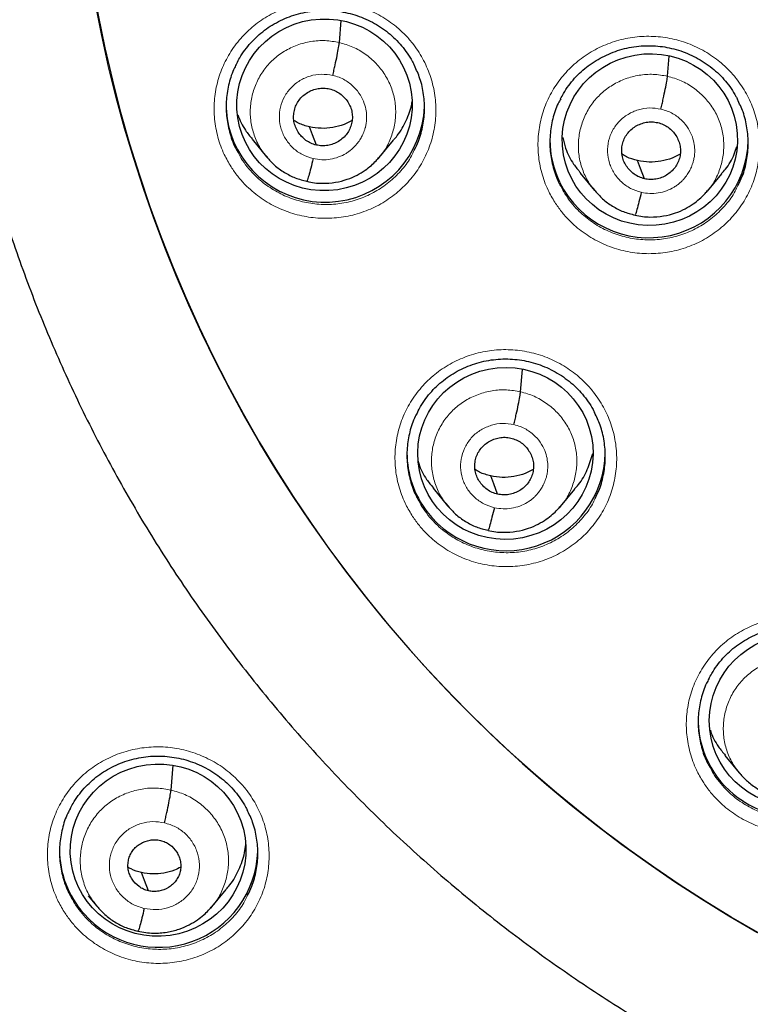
# Model space of a CAD drawing. Header units: millimetres. Extents: x 8 to 2427, y 12 to 2587.
# Tile 107 of 153: x 1071 to 1084, y 1822 to 1839. Entities that reach past the tile are written whole.
import ezdxf

# ---------------------------------------------------------------- set-up
doc = ezdxf.new("R2010")
doc.units = ezdxf.units.MM

msp = doc.modelspace()

# ---------------------------------------------------------------- linework, layer by layer
at = {"color": 7, "linetype": 'Continuous', "lineweight": 30}
for p, q in [((1076.692, 1838.519), (1076.726, 1838.897)), ((1082.316, 1837.941), (1082.347, 1838.285)), ((1075.195, 1836.862), (1075.442, 1836.563)), ((1077.377, 1836.549), (1077.623, 1836.844)), ((1075.435, 1836.572), (1075.45, 1836.556)), ((1075.453, 1836.558), (1075.446, 1836.567)), ((1077.373, 1836.552), (1077.352, 1836.528)), ((1080.819, 1836.283), (1081.065, 1835.985)), ((1083.002, 1835.973), (1083.247, 1836.269)), ((1081.058, 1835.994), (1081.074, 1835.977)), ((1081.076, 1835.98), (1081.07, 1835.988)), ((1082.997, 1835.976), (1082.976, 1835.952)), ((1079.798, 1832.534), (1079.832, 1832.916)), ((1078.299, 1830.882), (1078.546, 1830.582)), ((1080.484, 1830.57), (1080.73, 1830.866)), ((1078.539, 1830.592), (1078.554, 1830.575)), ((1078.557, 1830.578), (1078.55, 1830.586)), ((1080.48, 1830.573), (1080.458, 1830.549)), ((1083.3, 1826.304), (1083.547, 1826.004)), ((1073.808, 1825.711), (1073.846, 1826.135)), ((1083.54, 1826.013), (1083.556, 1825.997)), ((1083.558, 1825.999), (1083.552, 1826.007)), ((1074.509, 1823.71), (1074.755, 1824.007)), ((1072.389, 1823.897), (1072.531, 1823.725)), ((1072.523, 1823.734), (1072.54, 1823.717)), ((1072.542, 1823.719), (1072.535, 1823.728)), ((1074.504, 1823.713), (1074.482, 1823.689))]:
    msp.add_line(p, q, dxfattribs=at)
at = {"color": 252, "linetype": 'Continuous', "lineweight": 0}
for p, q in [((1075.473, 1836.532), (1075.453, 1836.558)), ((1076.131, 1836.137), (1075.986, 1836.186)), ((1081.097, 1835.953), (1081.076, 1835.98)), ((1081.755, 1835.56), (1081.609, 1835.608)), ((1078.578, 1830.551), (1078.557, 1830.578)), ((1079.236, 1830.157), (1079.09, 1830.205)), ((1083.58, 1825.972), (1083.558, 1825.999)), ((1072.564, 1823.692), (1072.542, 1823.719)), ((1073.235, 1823.29), (1073.088, 1823.338))]:
    msp.add_line(p, q, dxfattribs=at)
at = {"color": 7, "linetype": 'Continuous', "lineweight": 30, "flags": 128}
for points in [[(1076.298, 1836.762), (1076.232, 1836.937), (1076.181, 1837.074)], [(1081.922, 1836.184), (1081.856, 1836.359), (1081.805, 1836.497)], [(1079.403, 1830.78), (1079.338, 1830.955), (1079.286, 1831.093)], [(1073.419, 1823.983), (1073.354, 1824.159), (1073.302, 1824.297)]]:
    msp.add_lwpolyline(points, dxfattribs=at)
at = {"color": 7, "linetype": 'Continuous', "lineweight": 30}
for centre, radius, start, end in [((1095.246, 1843.375), 23.103, 180.848, 359.152), ((1076.392, 1837.457), 1.64, 180.0052, 197.3082), ((1076.449, 1837.487), 1.704, 197.6919, 357.7001), ((1081.944, 1836.85), 1.643, 180.0179, 206.016), ((1081.997, 1836.878), 1.704, 206.0849, 359.0317), ((1079.5, 1831.489), 1.649, 180.0588, 217.5853), ((1079.547, 1831.516), 1.704, 217.3396, 359.0257), ((1084.504, 1826.923), 1.662, 181.484, 237.7167), ((1084.542, 1826.944), 1.7, 236.9952, 359.1183), ((1073.547, 1824.692), 1.652, 180.0862, 221.6158), ((1073.592, 1824.719), 1.704, 221.3097, 357.9938)]:
    msp.add_arc(centre, radius, start, end, dxfattribs=at)
at = {"color": 252, "linetype": 'Continuous', "lineweight": 0}
msp.add_arc((1095.246, 1843.412), 23.128, 185.0273, 354.9311, dxfattribs=at)
at = {"color": 7, "linetype": 'Continuous', "lineweight": 30}
for centre, major_axis, ratio in [((1076.437, 1837.452), (1.502, 0.075), 0.978362), ((1082.014, 1836.855), (1.499, 0.108), 0.979023), ((1079.538, 1831.478), (1.496, 0.141), 0.98023), ((1084.534, 1826.905), (1.493, 0.155), 0.982819), ((1073.585, 1824.681), (1.491, 0.21), 0.980097)]:
    msp.add_ellipse(centre, major_axis=major_axis, ratio=ratio, dxfattribs=at)
at = {"color": 252, "linetype": 'Continuous', "lineweight": 0}
for points, knots in [([(1074.836, 1836.389), (1074.795, 1836.458), (1074.701, 1836.619), (1074.603, 1836.894), (1074.545, 1837.204), (1074.542, 1837.519), (1074.592, 1837.83), (1074.696, 1838.128), (1074.849, 1838.404), (1075.048, 1838.651), (1075.285, 1838.862), (1075.557, 1839.03), (1075.853, 1839.152), (1076.166, 1839.222), (1076.487, 1839.24), (1076.807, 1839.205), (1077.117, 1839.118), (1077.408, 1838.98), (1077.639, 1838.821), (1077.815, 1838.659), (1077.973, 1838.481), (1078.126, 1838.249), (1078.255, 1837.959), (1078.332, 1837.653), (1078.356, 1837.338), (1078.325, 1837.025), (1078.241, 1836.721), (1078.106, 1836.436), (1077.924, 1836.177), (1077.7, 1835.952), (1077.441, 1835.766), (1077.153, 1835.628), (1076.845, 1835.537), (1076.526, 1835.5), (1076.204, 1835.514), (1075.89, 1835.583), (1075.59, 1835.701), (1075.316, 1835.867), (1075.105, 1836.05), (1074.946, 1836.227), (1074.873, 1836.335), (1074.836, 1836.389)], [0, 0, 0, 0, 0.020473, 0.047304, 0.074134, 0.100961, 0.127788, 0.15462, 0.181452, 0.208294, 0.235136, 0.26199, 0.288844, 0.315706, 0.342568, 0.369431, 0.396293, 0.423149, 0.450005, 0.466782, 0.483558, 0.510386, 0.537214, 0.564042, 0.590871, 0.617698, 0.644526, 0.67136, 0.698195, 0.725041, 0.751887, 0.778744, 0.805601, 0.832464, 0.859327, 0.886189, 0.91305, 0.939902, 0.966755, 0.983378, 1, 1, 1, 1]), ([(1080.385, 1835.782), (1080.345, 1835.851), (1080.251, 1836.011), (1080.153, 1836.285), (1080.095, 1836.595), (1080.093, 1836.91), (1080.143, 1837.221), (1080.247, 1837.519), (1080.4, 1837.796), (1080.599, 1838.043), (1080.836, 1838.254), (1081.108, 1838.422), (1081.404, 1838.544), (1081.717, 1838.615), (1082.039, 1838.634), (1082.358, 1838.598), (1082.668, 1838.512), (1082.959, 1838.375), (1083.189, 1838.216), (1083.365, 1838.054), (1083.523, 1837.876), (1083.677, 1837.644), (1083.806, 1837.355), (1083.882, 1837.049), (1083.906, 1836.734), (1083.875, 1836.421), (1083.791, 1836.117), (1083.656, 1835.832), (1083.474, 1835.572), (1083.25, 1835.347), (1082.991, 1835.161), (1082.702, 1835.022), (1082.395, 1834.931), (1082.075, 1834.894), (1081.754, 1834.908), (1081.439, 1834.976), (1081.14, 1835.094), (1080.866, 1835.26), (1080.654, 1835.442), (1080.496, 1835.619), (1080.422, 1835.728), (1080.385, 1835.782)], [0, 0, 0, 0, 0.020309, 0.047144, 0.07398, 0.100816, 0.127651, 0.154491, 0.181331, 0.208178, 0.235024, 0.261877, 0.28873, 0.315585, 0.34244, 0.369294, 0.396148, 0.422996, 0.449845, 0.466612, 0.483379, 0.510215, 0.53705, 0.563886, 0.590721, 0.617558, 0.644395, 0.671236, 0.698078, 0.724927, 0.751776, 0.778629, 0.805483, 0.832339, 0.859194, 0.886047, 0.912899, 0.939745, 0.966592, 0.983296, 1, 1, 1, 1]), ([(1075.446, 1836.567), (1075.414, 1836.605), (1075.329, 1836.706), (1075.238, 1836.899), (1075.173, 1837.131), (1075.158, 1837.372), (1075.191, 1837.611), (1075.269, 1837.839), (1075.389, 1838.049), (1075.551, 1838.23), (1075.746, 1838.376), (1075.967, 1838.482), (1076.204, 1838.543), (1076.45, 1838.562), (1076.612, 1838.533), (1076.692, 1838.519)], [0, 0, 0, 0, 0.0494063, 0.1286392, 0.2078037, 0.2869257, 0.3661535, 0.4453828, 0.5245077, 0.6036732, 0.682906, 0.7621486, 0.8414195, 0.9206567, 1, 1, 1, 1]), ([(1076.692, 1838.519), (1076.771, 1838.496), (1076.928, 1838.451), (1077.141, 1838.326), (1077.326, 1838.167), (1077.477, 1837.975), (1077.586, 1837.758), (1077.65, 1837.525), (1077.665, 1837.284), (1077.632, 1837.045), (1077.553, 1836.818), (1077.465, 1836.65), (1077.392, 1836.572), (1077.373, 1836.552)], [0, 0, 0, 0, 0.096916, 0.193704, 0.290533, 0.387326, 0.484107, 0.580806, 0.677451, 0.774227, 0.871004, 0.967653, 1, 1, 1, 1]), ([(1076.243, 1836.531), (1076.181, 1836.55), (1076.056, 1836.589), (1075.896, 1836.705), (1075.771, 1836.854), (1075.689, 1837.031), (1075.656, 1837.222), (1075.675, 1837.414), (1075.744, 1837.595), (1075.859, 1837.751), (1076.011, 1837.874), (1076.19, 1837.952), (1076.386, 1837.986), (1076.515, 1837.966), (1076.58, 1837.956)], [0, 0, 0, 0, 0.083335, 0.166662, 0.249996, 0.333331, 0.416666, 0.5, 0.583335, 0.666671, 0.750002, 0.833334, 0.916666, 1, 1, 1, 1]), ([(1076.58, 1837.956), (1076.616, 1837.946), (1076.688, 1837.927), (1076.814, 1837.864), (1076.943, 1837.765), (1077.054, 1837.626), (1077.121, 1837.485), (1077.154, 1837.354), (1077.161, 1837.256), (1077.158, 1837.188), (1077.153, 1837.146), (1077.147, 1837.108), (1077.141, 1837.079), (1077.132, 1837.045), (1077.115, 1836.993), (1077.086, 1836.924), (1077.042, 1836.846), (1076.996, 1836.785), (1076.95, 1836.734), (1076.909, 1836.694), (1076.861, 1836.655), (1076.786, 1836.605), (1076.679, 1836.553), (1076.538, 1836.516), (1076.39, 1836.504), (1076.292, 1836.522), (1076.243, 1836.531)], [0, 0, 0, 0, 0.048482, 0.094532, 0.179656, 0.255768, 0.322801, 0.380775, 0.429613, 0.45063, 0.469382, 0.485874, 0.500101, 0.5078, 0.532002, 0.571394, 0.606082, 0.647439, 0.670607, 0.695417, 0.721876, 0.750005, 0.811686, 0.873899, 0.936605, 1, 1, 1, 1]), ([(1081.07, 1835.988), (1081.037, 1836.026), (1080.953, 1836.127), (1080.862, 1836.32), (1080.796, 1836.552), (1080.782, 1836.793), (1080.815, 1837.031), (1080.892, 1837.26), (1081.013, 1837.469), (1081.175, 1837.65), (1081.37, 1837.797), (1081.591, 1837.903), (1081.828, 1837.964), (1082.074, 1837.984), (1082.236, 1837.955), (1082.316, 1837.941)], [0, 0, 0, 0, 0.049334, 0.128573, 0.207743, 0.286872, 0.366106, 0.445341, 0.524471, 0.603643, 0.682882, 0.76213, 0.841407, 0.92065, 1, 1, 1, 1]), ([(1082.316, 1837.941), (1082.395, 1837.918), (1082.552, 1837.874), (1082.765, 1837.749), (1082.95, 1837.59), (1083.101, 1837.398), (1083.21, 1837.182), (1083.274, 1836.949), (1083.288, 1836.708), (1083.256, 1836.469), (1083.177, 1836.242), (1083.089, 1836.074), (1083.016, 1835.996), (1082.997, 1835.976)], [0, 0, 0, 0, 0.096925, 0.193721, 0.290559, 0.38736, 0.48415, 0.580857, 0.677513, 0.774297, 0.871082, 0.96774, 1, 1, 1, 1]), ([(1081.867, 1835.953), (1081.805, 1835.972), (1081.68, 1836.011), (1081.52, 1836.127), (1081.394, 1836.276), (1081.313, 1836.452), (1081.28, 1836.643), (1081.299, 1836.835), (1081.368, 1837.016), (1081.483, 1837.173), (1081.635, 1837.295), (1081.814, 1837.374), (1082.01, 1837.408), (1082.139, 1837.388), (1082.203, 1837.378)], [0, 0, 0, 0, 0.083333, 0.166663, 0.249998, 0.333333, 0.416664, 0.499995, 0.58333, 0.66666, 0.749994, 0.833328, 0.916663, 1, 1, 1, 1]), ([(1082.203, 1837.378), (1082.24, 1837.368), (1082.312, 1837.349), (1082.438, 1837.287), (1082.567, 1837.189), (1082.678, 1837.049), (1082.745, 1836.909), (1082.778, 1836.778), (1082.785, 1836.68), (1082.782, 1836.612), (1082.777, 1836.569), (1082.771, 1836.532), (1082.765, 1836.503), (1082.756, 1836.469), (1082.739, 1836.417), (1082.71, 1836.347), (1082.666, 1836.27), (1082.621, 1836.208), (1082.575, 1836.157), (1082.533, 1836.117), (1082.485, 1836.078), (1082.409, 1836.027), (1082.301, 1835.975), (1082.158, 1835.938), (1082.011, 1835.927), (1081.915, 1835.944), (1081.867, 1835.953)], [0, 0, 0, 0, 0.0484, 0.094379, 0.179392, 0.255437, 0.322448, 0.380442, 0.429347, 0.450413, 0.469225, 0.485788, 0.500098, 0.50774, 0.531889, 0.571262, 0.605957, 0.647338, 0.670523, 0.695356, 0.721841, 0.749999, 0.813072, 0.87575, 0.937994, 1, 1, 1, 1]), ([(1074.939, 1836.666), (1074.962, 1836.621), (1075.012, 1836.525), (1075.111, 1836.389), (1075.251, 1836.23), (1075.441, 1836.067), (1075.686, 1835.918), (1075.954, 1835.812), (1076.235, 1835.751), (1076.523, 1835.737), (1076.808, 1835.77), (1077.084, 1835.851), (1077.341, 1835.975), (1077.574, 1836.141), (1077.772, 1836.342), (1077.908, 1836.523), (1077.96, 1836.641), (1077.975, 1836.673)], [0, 0, 0, 0, 0.040543, 0.087625, 0.134706, 0.21076, 0.286814, 0.362865, 0.438917, 0.51498, 0.591043, 0.667138, 0.743233, 0.819336, 0.89544, 0.971444, 1, 1, 1, 1]), ([(1080.487, 1836.057), (1080.51, 1836.013), (1080.56, 1835.917), (1080.659, 1835.781), (1080.8, 1835.622), (1080.99, 1835.459), (1081.235, 1835.311), (1081.502, 1835.205), (1081.783, 1835.144), (1082.071, 1835.131), (1082.356, 1835.165), (1082.632, 1835.246), (1082.889, 1835.37), (1083.122, 1835.536), (1083.321, 1835.738), (1083.456, 1835.919), (1083.509, 1836.037), (1083.524, 1836.07)], [0, 0, 0, 0, 0.0400967, 0.0873965, 0.1346963, 0.2107125, 0.2867289, 0.3627444, 0.4387599, 0.5147803, 0.5908008, 0.6668431, 0.7428854, 0.8189391, 0.8949928, 0.9710423, 1, 1, 1, 1]), ([(1077.933, 1830.421), (1077.893, 1830.489), (1077.8, 1830.648), (1077.702, 1830.922), (1077.644, 1831.231), (1077.642, 1831.546), (1077.692, 1831.856), (1077.796, 1832.153), (1077.949, 1832.43), (1078.147, 1832.676), (1078.385, 1832.887), (1078.657, 1833.055), (1078.953, 1833.176), (1079.267, 1833.247), (1079.588, 1833.265), (1079.908, 1833.23), (1080.218, 1833.143), (1080.508, 1833.006), (1080.739, 1832.847), (1080.914, 1832.686), (1081.072, 1832.508), (1081.226, 1832.277), (1081.355, 1831.988), (1081.431, 1831.682), (1081.455, 1831.368), (1081.424, 1831.055), (1081.341, 1830.752), (1081.205, 1830.467), (1081.024, 1830.208), (1080.799, 1829.984), (1080.54, 1829.798), (1080.252, 1829.66), (1079.944, 1829.569), (1079.625, 1829.532), (1079.303, 1829.546), (1078.989, 1829.614), (1078.69, 1829.732), (1078.415, 1829.898), (1078.203, 1830.08), (1078.045, 1830.258), (1077.97, 1830.366), (1077.933, 1830.421)], [0, 0, 0, 0, 0.020165, 0.046992, 0.073819, 0.100651, 0.127483, 0.154325, 0.181168, 0.208022, 0.234876, 0.261739, 0.288601, 0.315463, 0.342326, 0.369182, 0.396037, 0.422881, 0.449725, 0.466481, 0.483238, 0.510068, 0.536897, 0.563727, 0.590556, 0.617391, 0.644226, 0.671072, 0.697919, 0.724776, 0.751633, 0.778497, 0.80536, 0.832221, 0.859082, 0.885934, 0.912787, 0.939627, 0.966467, 0.983233, 1, 1, 1, 1]), ([(1078.55, 1830.586), (1078.518, 1830.624), (1078.434, 1830.724), (1078.343, 1830.916), (1078.278, 1831.148), (1078.264, 1831.389), (1078.296, 1831.627), (1078.374, 1831.855), (1078.495, 1832.064), (1078.656, 1832.245), (1078.851, 1832.391), (1079.072, 1832.497), (1079.309, 1832.558), (1079.556, 1832.577), (1079.717, 1832.549), (1079.798, 1832.534)], [0, 0, 0, 0, 0.04892, 0.128193, 0.207398, 0.286561, 0.365829, 0.445099, 0.524264, 0.603471, 0.682744, 0.762027, 0.841338, 0.920615, 1, 1, 1, 1]), ([(1079.798, 1832.534), (1079.876, 1832.512), (1080.034, 1832.467), (1080.246, 1832.342), (1080.432, 1832.183), (1080.582, 1831.992), (1080.692, 1831.776), (1080.755, 1831.543), (1080.77, 1831.303), (1080.738, 1831.064), (1080.658, 1830.838), (1080.57, 1830.67), (1080.498, 1830.592), (1080.48, 1830.573)], [0, 0, 0, 0, 0.096977, 0.193826, 0.290715, 0.387569, 0.484411, 0.581169, 0.677875, 0.774711, 0.871549, 0.968259, 1, 1, 1, 1]), ([(1079.349, 1830.549), (1079.286, 1830.569), (1079.162, 1830.608), (1079.001, 1830.723), (1078.876, 1830.872), (1078.794, 1831.048), (1078.762, 1831.238), (1078.781, 1831.43), (1078.85, 1831.611), (1078.964, 1831.767), (1079.116, 1831.89), (1079.296, 1831.968), (1079.491, 1832.002), (1079.62, 1831.982), (1079.685, 1831.972)], [0, 0, 0, 0, 0.083333, 0.166663, 0.249998, 0.333333, 0.416664, 0.499995, 0.583329, 0.66666, 0.749994, 0.833328, 0.916663, 1, 1, 1, 1]), ([(1079.685, 1831.972), (1079.722, 1831.962), (1079.794, 1831.943), (1079.921, 1831.88), (1080.05, 1831.781), (1080.161, 1831.641), (1080.228, 1831.5), (1080.259, 1831.37), (1080.266, 1831.272), (1080.263, 1831.205), (1080.258, 1831.163), (1080.252, 1831.126), (1080.246, 1831.097), (1080.237, 1831.062), (1080.219, 1831.008), (1080.189, 1830.938), (1080.145, 1830.862), (1080.1, 1830.801), (1080.054, 1830.75), (1080.013, 1830.711), (1079.966, 1830.673), (1079.891, 1830.624), (1079.785, 1830.573), (1079.644, 1830.535), (1079.496, 1830.523), (1079.398, 1830.541), (1079.349, 1830.549)], [0, 0, 0, 0, 0.048787, 0.095101, 0.180628, 0.256981, 0.324094, 0.381983, 0.430575, 0.451408, 0.469936, 0.486162, 0.500082, 0.508653, 0.533698, 0.573373, 0.607937, 0.648921, 0.671809, 0.696279, 0.722337, 0.750003, 0.81134, 0.873438, 0.936258, 1, 1, 1, 1]), ([(1078.037, 1830.697), (1078.06, 1830.653), (1078.11, 1830.557), (1078.209, 1830.421), (1078.349, 1830.262), (1078.54, 1830.099), (1078.785, 1829.951), (1079.052, 1829.845), (1079.333, 1829.784), (1079.621, 1829.771), (1079.811, 1829.793), (1079.998, 1829.831), (1080.182, 1829.885), (1080.44, 1830.009), (1080.672, 1830.174), (1080.871, 1830.376), (1081.007, 1830.557), (1081.06, 1830.675), (1081.074, 1830.708)], [0, 0, 0, 0, 0.039884, 0.087336, 0.134787, 0.210741, 0.286695, 0.362648, 0.4386, 0.514558, 0.590517, 0.590757, 0.66679, 0.742824, 0.818842, 0.89486, 0.970845, 1, 1, 1, 1]), ([(1082.925, 1825.852), (1082.886, 1825.919), (1082.793, 1826.077), (1082.696, 1826.349), (1082.638, 1826.658), (1082.635, 1826.972), (1082.685, 1827.282), (1082.789, 1827.579), (1082.942, 1827.855), (1083.141, 1828.102), (1083.379, 1828.313), (1083.651, 1828.481), (1083.947, 1828.602), (1084.26, 1828.673), (1084.582, 1828.692), (1084.902, 1828.657), (1085.211, 1828.571), (1085.502, 1828.435), (1085.732, 1828.276), (1085.908, 1828.116), (1086.066, 1827.938), (1086.219, 1827.707), (1086.348, 1827.419), (1086.425, 1827.114), (1086.449, 1826.8), (1086.417, 1826.488), (1086.334, 1826.184), (1086.199, 1825.9), (1086.017, 1825.641), (1085.792, 1825.416), (1085.533, 1825.231), (1085.245, 1825.092), (1084.937, 1825.001), (1084.617, 1824.963), (1084.296, 1824.977), (1083.982, 1825.045), (1083.683, 1825.162), (1083.408, 1825.328), (1083.196, 1825.509), (1083.037, 1825.688), (1082.962, 1825.797), (1082.925, 1825.852)], [0, 0, 0, 0, 0.019858, 0.04669, 0.073523, 0.100365, 0.127208, 0.154063, 0.180918, 0.20778, 0.234643, 0.261505, 0.288368, 0.315223, 0.342078, 0.368921, 0.395765, 0.422597, 0.44943, 0.466171, 0.482912, 0.509751, 0.53659, 0.563428, 0.590266, 0.617113, 0.643959, 0.670817, 0.697675, 0.724538, 0.751402, 0.778263, 0.805124, 0.831975, 0.858827, 0.885667, 0.912506, 0.939336, 0.966167, 0.983083, 1, 1, 1, 1]), ([(1083.552, 1826.007), (1083.52, 1826.045), (1083.436, 1826.145), (1083.345, 1826.336), (1083.28, 1826.567), (1083.266, 1826.808), (1083.299, 1827.046), (1083.376, 1827.273), (1083.497, 1827.482), (1083.659, 1827.663), (1083.853, 1827.809), (1084.074, 1827.915), (1084.312, 1827.977), (1084.558, 1827.996), (1084.719, 1827.968), (1084.8, 1827.954)], [0, 0, 0, 0, 0.048535, 0.12784, 0.207078, 0.286273, 0.365573, 0.444875, 0.524072, 0.60331, 0.682615, 0.761931, 0.841274, 0.920583, 1, 1, 1, 1]), ([(1071.976, 1823.623), (1071.936, 1823.691), (1071.843, 1823.85), (1071.746, 1824.122), (1071.687, 1824.431), (1071.685, 1824.745), (1071.735, 1825.054), (1071.838, 1825.351), (1071.991, 1825.626), (1072.189, 1825.872), (1072.427, 1826.082), (1072.699, 1826.249), (1072.995, 1826.371), (1073.308, 1826.44), (1073.63, 1826.459), (1073.95, 1826.423), (1074.26, 1826.336), (1074.55, 1826.199), (1074.781, 1826.04), (1074.957, 1825.879), (1075.115, 1825.701), (1075.268, 1825.47), (1075.397, 1825.182), (1075.474, 1824.877), (1075.498, 1824.564), (1075.467, 1824.251), (1075.384, 1823.949), (1075.249, 1823.665), (1075.068, 1823.406), (1074.843, 1823.183), (1074.584, 1822.998), (1074.296, 1822.86), (1073.988, 1822.77), (1073.668, 1822.733), (1073.347, 1822.747), (1073.032, 1822.816), (1072.733, 1822.934), (1072.459, 1823.1), (1072.247, 1823.282), (1072.088, 1823.46), (1072.013, 1823.569), (1071.976, 1823.623)], [0, 0, 0, 0, 0.02007, 0.046877, 0.073684, 0.100505, 0.127325, 0.15417, 0.181015, 0.207884, 0.234753, 0.261636, 0.288519, 0.315399, 0.34228, 0.369142, 0.396005, 0.422842, 0.449679, 0.466416, 0.483154, 0.509969, 0.536784, 0.563598, 0.590412, 0.617239, 0.644067, 0.67092, 0.697773, 0.724647, 0.751522, 0.778407, 0.805291, 0.832167, 0.859043, 0.885898, 0.912753, 0.939582, 0.966411, 0.983205, 1, 1, 1, 1]), ([(1083.028, 1826.127), (1083.051, 1826.084), (1083.1, 1825.988), (1083.2, 1825.853), (1083.341, 1825.692), (1083.531, 1825.53), (1083.776, 1825.382), (1084.043, 1825.277), (1084.325, 1825.217), (1084.612, 1825.204), (1084.803, 1825.227), (1084.99, 1825.265), (1085.174, 1825.319), (1085.431, 1825.443), (1085.664, 1825.608), (1085.863, 1825.81), (1085.999, 1825.992), (1086.052, 1826.11), (1086.067, 1826.144)], [0, 0, 0, 0, 0.039291, 0.08713, 0.13497, 0.210838, 0.286706, 0.362574, 0.438442, 0.514308, 0.590173, 0.590396, 0.666362, 0.742328, 0.818304, 0.894279, 0.970239, 1, 1, 1, 1]), ([(1072.535, 1823.728), (1072.503, 1823.767), (1072.417, 1823.869), (1072.324, 1824.064), (1072.258, 1824.3), (1072.244, 1824.545), (1072.277, 1824.788), (1072.356, 1825.02), (1072.479, 1825.233), (1072.644, 1825.417), (1072.843, 1825.566), (1073.068, 1825.673), (1073.31, 1825.735), (1073.561, 1825.755), (1073.726, 1825.725), (1073.808, 1825.711)], [0, 0, 0, 0, 0.048572, 0.127874, 0.207108, 0.286299, 0.365595, 0.444895, 0.52409, 0.603326, 0.682628, 0.76194, 0.84128, 0.920586, 1, 1, 1, 1]), ([(1073.808, 1825.711), (1073.888, 1825.688), (1074.049, 1825.642), (1074.266, 1825.515), (1074.455, 1825.353), (1074.608, 1825.158), (1074.72, 1824.937), (1074.785, 1824.7), (1074.8, 1824.455), (1074.767, 1824.212), (1074.685, 1823.982), (1074.596, 1823.812), (1074.522, 1823.733), (1074.504, 1823.713)], [0, 0, 0, 0, 0.097024, 0.193918, 0.290854, 0.387754, 0.484642, 0.581447, 0.678198, 0.775079, 0.871963, 0.968721, 1, 1, 1, 1]), ([(1073.348, 1823.681), (1073.283, 1823.701), (1073.154, 1823.742), (1072.989, 1823.861), (1072.859, 1824.015), (1072.775, 1824.197), (1072.741, 1824.393), (1072.761, 1824.591), (1072.832, 1824.777), (1072.951, 1824.939), (1073.108, 1825.065), (1073.293, 1825.146), (1073.495, 1825.18), (1073.628, 1825.16), (1073.695, 1825.149)], [0, 0, 0, 0, 0.083336, 0.16667, 0.250004, 0.333338, 0.416671, 0.500002, 0.583331, 0.666666, 0.750001, 0.833337, 0.916667, 1, 1, 1, 1]), ([(1073.695, 1825.149), (1073.76, 1825.129), (1073.889, 1825.089), (1074.054, 1824.97), (1074.184, 1824.816), (1074.268, 1824.634), (1074.302, 1824.438), (1074.282, 1824.24), (1074.211, 1824.054), (1074.093, 1823.892), (1073.935, 1823.766), (1073.75, 1823.685), (1073.548, 1823.651), (1073.415, 1823.671), (1073.348, 1823.681)], [0, 0, 0, 0, 0.083336, 0.16667, 0.250004, 0.333338, 0.416671, 0.500002, 0.583331, 0.666666, 0.750001, 0.833337, 0.916667, 1, 1, 1, 1]), ([(1072.081, 1823.901), (1072.104, 1823.857), (1072.154, 1823.761), (1072.254, 1823.626), (1072.394, 1823.466), (1072.585, 1823.303), (1072.83, 1823.155), (1073.097, 1823.049), (1073.285, 1823.008), (1073.474, 1822.983), (1073.667, 1822.974), (1073.952, 1823.007), (1074.228, 1823.087), (1074.486, 1823.211), (1074.718, 1823.375), (1074.917, 1823.576), (1075.052, 1823.757), (1075.105, 1823.875), (1075.12, 1823.907)], [0, 0, 0, 0, 0.039949, 0.087447, 0.134945, 0.210808, 0.286671, 0.362532, 0.438393, 0.438613, 0.514634, 0.590656, 0.666705, 0.742754, 0.818779, 0.894804, 0.970765, 1, 1, 1, 1])]:
    msp.add_open_spline(points, degree=3, knots=knots, dxfattribs=at)
at = {"color": 7, "linetype": 'Continuous', "lineweight": 30}
for points, knots in [([(1074.935, 1838.161), (1074.951, 1838.193), (1074.992, 1838.272), (1075.072, 1838.391), (1075.173, 1838.516), (1075.286, 1838.629), (1075.408, 1838.731), (1075.541, 1838.82), (1075.684, 1838.898), (1075.834, 1838.963), (1075.991, 1839.013), (1076.152, 1839.049), (1076.315, 1839.069), (1076.477, 1839.073), (1076.639, 1839.062), (1076.799, 1839.036), (1076.956, 1838.995), (1077.11, 1838.939), (1077.259, 1838.869), (1077.4, 1838.785), (1077.532, 1838.689), (1077.653, 1838.582), (1077.762, 1838.464), (1077.859, 1838.336), (1077.927, 1838.23), (1077.959, 1838.164), (1077.967, 1838.147)], [0, 0, 0, 0, 0.028706, 0.072848, 0.116515, 0.159526, 0.202128, 0.245163, 0.288707, 0.332605, 0.376669, 0.420656, 0.464373, 0.507702, 0.550515, 0.593393, 0.636666, 0.680247, 0.724019, 0.767826, 0.811498, 0.85493, 0.898003, 0.940899, 0.984208, 1, 1, 1, 1]), ([(1070.14, 1838.89), (1070.16, 1838.77), (1070.215, 1838.445), (1070.322, 1837.918), (1070.458, 1837.311), (1070.611, 1836.707), (1070.779, 1836.107), (1070.962, 1835.511), (1071.16, 1834.92), (1071.372, 1834.334), (1071.6, 1833.754), (1071.842, 1833.179), (1072.099, 1832.61), (1072.37, 1832.048), (1072.655, 1831.492), (1072.954, 1830.944), (1073.267, 1830.403), (1073.593, 1829.87), (1073.933, 1829.345), (1074.286, 1828.828), (1074.652, 1828.32), (1075.031, 1827.822), (1075.422, 1827.333), (1075.826, 1826.853), (1076.242, 1826.384), (1076.669, 1825.924), (1077.108, 1825.476), (1077.558, 1825.038), (1078.019, 1824.611), (1078.49, 1824.196), (1078.972, 1823.792), (1079.465, 1823.401), (1079.966, 1823.021), (1080.478, 1822.654), (1080.998, 1822.299), (1081.528, 1821.958), (1082.065, 1821.629), (1082.611, 1821.313), (1083.165, 1821.011), (1083.726, 1820.723), (1084.295, 1820.448), (1084.87, 1820.187), (1085.452, 1819.942), (1085.887, 1819.767), (1086.13, 1819.678), (1086.174, 1819.662)], [0, 0, 0, 0, 0.014094, 0.037997, 0.061901, 0.085805, 0.109709, 0.133614, 0.157519, 0.181424, 0.20533, 0.229236, 0.253143, 0.277051, 0.300959, 0.324868, 0.348777, 0.372687, 0.396598, 0.420509, 0.444421, 0.468334, 0.492247, 0.516161, 0.540076, 0.563991, 0.587908, 0.611825, 0.635742, 0.659661, 0.68358, 0.7075, 0.73142, 0.755342, 0.779264, 0.803186, 0.82711, 0.851033, 0.874958, 0.898883, 0.922809, 0.946735, 0.970662, 0.994589, 1, 1, 1, 1]), ([(1076.58, 1837.956), (1076.586, 1837.985), (1076.6, 1838.044), (1076.626, 1838.162), (1076.656, 1838.302), (1076.677, 1838.417), (1076.689, 1838.486), (1076.691, 1838.508), (1076.692, 1838.519)], [0, 0, 0, 0, 0.126052, 0.251141, 0.500388, 0.749456, 0.874307, 1, 1, 1, 1]), ([(1080.484, 1837.552), (1080.5, 1837.584), (1080.541, 1837.663), (1080.621, 1837.783), (1080.722, 1837.908), (1080.835, 1838.021), (1080.958, 1838.123), (1081.091, 1838.212), (1081.233, 1838.29), (1081.384, 1838.355), (1081.54, 1838.406), (1081.701, 1838.442), (1081.864, 1838.462), (1082.027, 1838.467), (1082.189, 1838.456), (1082.348, 1838.43), (1082.506, 1838.389), (1082.66, 1838.333), (1082.808, 1838.263), (1082.949, 1838.18), (1083.081, 1838.084), (1083.202, 1837.977), (1083.312, 1837.859), (1083.408, 1837.731), (1083.476, 1837.625), (1083.508, 1837.56), (1083.516, 1837.543)], [0, 0, 0, 0, 0.028996, 0.07313, 0.116787, 0.159785, 0.202374, 0.245394, 0.288924, 0.332808, 0.376857, 0.420828, 0.464527, 0.507838, 0.55063, 0.593499, 0.636763, 0.680337, 0.724105, 0.76791, 0.811582, 0.855015, 0.898089, 0.940993, 0.984312, 1, 1, 1, 1]), ([(1074.937, 1838.164), (1074.922, 1838.138), (1074.861, 1838.031), (1074.796, 1837.821), (1074.748, 1837.545), (1074.751, 1837.262), (1074.804, 1836.986), (1074.871, 1836.785), (1074.928, 1836.684), (1074.939, 1836.666)], [0, 0, 0, 0, 0.057604, 0.23783, 0.418021, 0.598211, 0.778423, 0.958634, 1, 1, 1, 1]), ([(1077.975, 1836.673), (1078.001, 1836.725), (1078.07, 1836.861), (1078.131, 1837.101), (1078.16, 1837.38), (1078.138, 1837.661), (1078.076, 1837.922), (1078.001, 1838.078), (1077.966, 1838.15)], [0, 0, 0, 0, 0.114276, 0.297288, 0.4803, 0.663311, 0.846322, 1, 1, 1, 1]), ([(1082.203, 1837.378), (1082.21, 1837.407), (1082.224, 1837.466), (1082.25, 1837.584), (1082.28, 1837.724), (1082.301, 1837.839), (1082.313, 1837.908), (1082.315, 1837.93), (1082.316, 1837.941)], [0, 0, 0, 0, 0.125933, 0.25099, 0.500342, 0.749534, 0.874379, 1, 1, 1, 1]), ([(1076.298, 1836.762), (1076.266, 1836.771), (1076.203, 1836.789), (1076.118, 1836.841), (1076.044, 1836.906), (1075.983, 1836.984), (1075.938, 1837.071), (1075.911, 1837.165), (1075.905, 1837.261), (1075.918, 1837.358), (1075.949, 1837.449), (1075.998, 1837.533), (1076.064, 1837.606), (1076.144, 1837.664), (1076.233, 1837.707), (1076.328, 1837.733), (1076.427, 1837.742), (1076.492, 1837.731), (1076.525, 1837.725)], [0, 0, 0, 0, 0.0626163, 0.1250994, 0.1877617, 0.2504971, 0.3130606, 0.3753463, 0.4376008, 0.4999928, 0.5623872, 0.6246468, 0.6869367, 0.7495019, 0.812237, 0.8748987, 0.9373822, 1, 1, 1, 1]), ([(1076.525, 1837.725), (1076.557, 1837.716), (1076.62, 1837.697), (1076.705, 1837.646), (1076.779, 1837.58), (1076.84, 1837.503), (1076.885, 1837.416), (1076.912, 1837.322), (1076.918, 1837.225), (1076.905, 1837.129), (1076.874, 1837.037), (1076.824, 1836.953), (1076.758, 1836.881), (1076.679, 1836.823), (1076.59, 1836.779), (1076.495, 1836.754), (1076.396, 1836.745), (1076.33, 1836.756), (1076.298, 1836.762)], [0, 0, 0, 0, 0.062616, 0.125099, 0.187762, 0.250497, 0.313061, 0.375346, 0.4376, 0.499993, 0.562387, 0.624647, 0.686937, 0.749502, 0.812237, 0.874899, 0.937382, 1, 1, 1, 1]), ([(1077.618, 1836.849), (1077.641, 1836.873), (1077.733, 1836.972), (1077.839, 1837.183), (1077.923, 1837.382), (1077.937, 1837.494), (1077.938, 1837.506)], [0, 0, 0, 0, 0.135611, 0.542165, 0.949256, 1, 1, 1, 1]), ([(1080.486, 1837.554), (1080.471, 1837.529), (1080.409, 1837.422), (1080.344, 1837.212), (1080.297, 1836.936), (1080.299, 1836.653), (1080.353, 1836.377), (1080.42, 1836.177), (1080.477, 1836.076), (1080.487, 1836.057)], [0, 0, 0, 0, 0.057094, 0.23744, 0.417753, 0.598067, 0.778378, 0.958689, 1, 1, 1, 1]), ([(1083.524, 1836.07), (1083.55, 1836.122), (1083.619, 1836.257), (1083.679, 1836.497), (1083.709, 1836.777), (1083.686, 1837.057), (1083.625, 1837.318), (1083.549, 1837.474), (1083.515, 1837.545)], [0, 0, 0, 0, 0.113527, 0.296712, 0.479896, 0.663086, 0.846276, 1, 1, 1, 1]), ([(1074.95, 1837.281), (1074.989, 1837.189), (1075.054, 1837.04), (1075.159, 1836.915), (1075.2, 1836.866)], [0, 0, 0, 0, 0.611884, 1, 1, 1, 1]), ([(1076.181, 1837.074), (1076.115, 1837.092), (1076.021, 1837.116), (1075.939, 1837.168), (1075.913, 1837.184)], [0, 0, 0, 0, 0.6910734, 1, 1, 1, 1]), ([(1076.909, 1837.183), (1076.864, 1837.159), (1076.76, 1837.104), (1076.581, 1837.059), (1076.379, 1837.04), (1076.247, 1837.063), (1076.181, 1837.074)], [0, 0, 0, 0, 0.202226, 0.468465, 0.733947, 1, 1, 1, 1]), ([(1081.922, 1836.184), (1081.89, 1836.193), (1081.827, 1836.211), (1081.742, 1836.263), (1081.668, 1836.328), (1081.607, 1836.406), (1081.562, 1836.493), (1081.535, 1836.586), (1081.529, 1836.683), (1081.542, 1836.779), (1081.573, 1836.871), (1081.622, 1836.955), (1081.688, 1837.027), (1081.768, 1837.086), (1081.856, 1837.129), (1081.952, 1837.155), (1082.051, 1837.164), (1082.116, 1837.153), (1082.149, 1837.147)], [0, 0, 0, 0, 0.0626163, 0.1250982, 0.1877592, 0.2504942, 0.3130587, 0.3753461, 0.4376022, 0.499995, 0.5623893, 0.624649, 0.6869394, 0.749505, 0.8122399, 0.8749005, 0.9373826, 1, 1, 1, 1]), ([(1082.149, 1837.147), (1082.181, 1837.138), (1082.244, 1837.12), (1082.329, 1837.068), (1082.403, 1837.003), (1082.464, 1836.925), (1082.509, 1836.838), (1082.535, 1836.745), (1082.542, 1836.648), (1082.529, 1836.552), (1082.498, 1836.46), (1082.448, 1836.376), (1082.382, 1836.304), (1082.303, 1836.245), (1082.214, 1836.202), (1082.119, 1836.176), (1082.019, 1836.167), (1081.954, 1836.178), (1081.922, 1836.184)], [0, 0, 0, 0, 0.062616, 0.125098, 0.187759, 0.250494, 0.313059, 0.375346, 0.437602, 0.499995, 0.562389, 0.624649, 0.686939, 0.749505, 0.81224, 0.8749, 0.937383, 1, 1, 1, 1]), ([(1080.52, 1836.893), (1080.535, 1836.83), (1080.574, 1836.67), (1080.678, 1836.462), (1080.784, 1836.336), (1080.824, 1836.288)], [0, 0, 0, 0, 0.283787, 0.725225, 1, 1, 1, 1]), ([(1083.242, 1836.273), (1083.265, 1836.298), (1083.356, 1836.396), (1083.446, 1836.555), (1083.49, 1836.693), (1083.503, 1836.735)], [0, 0, 0, 0, 0.187224, 0.749821, 1, 1, 1, 1]), ([(1081.805, 1836.497), (1081.739, 1836.514), (1081.645, 1836.538), (1081.563, 1836.59), (1081.537, 1836.606)], [0, 0, 0, 0, 0.69107, 1, 1, 1, 1]), ([(1082.533, 1836.606), (1082.488, 1836.582), (1082.384, 1836.527), (1082.205, 1836.481), (1082.003, 1836.462), (1081.871, 1836.485), (1081.805, 1836.497)], [0, 0, 0, 0, 0.2022186, 0.4684597, 0.7339423, 1, 1, 1, 1]), ([(1075.45, 1836.556), (1075.492, 1836.509), (1075.581, 1836.409), (1075.747, 1836.29), (1075.934, 1836.193), (1076.069, 1836.158), (1076.136, 1836.141)], [0, 0, 0, 0, 0.230787, 0.488188, 0.744372, 1, 1, 1, 1]), ([(1076.136, 1836.141), (1076.179, 1836.131), (1076.264, 1836.113), (1076.428, 1836.102), (1076.618, 1836.116), (1076.821, 1836.168), (1076.991, 1836.241), (1077.129, 1836.324), (1077.236, 1836.408), (1077.318, 1836.486), (1077.361, 1836.537), (1077.38, 1836.56)], [0, 0, 0, 0, 0.095887, 0.186992, 0.355509, 0.506472, 0.639881, 0.755759, 0.854264, 0.935607, 1, 1, 1, 1]), ([(1076.243, 1836.531), (1076.23, 1836.474), (1076.202, 1836.36), (1076.167, 1836.23), (1076.144, 1836.155), (1076.139, 1836.15), (1076.138, 1836.148)], [0, 0, 0, 0, 0.290131, 0.582522, 0.874786, 1, 1, 1, 1]), ([(1081.074, 1835.977), (1081.116, 1835.93), (1081.205, 1835.831), (1081.371, 1835.712), (1081.557, 1835.615), (1081.693, 1835.58), (1081.76, 1835.563)], [0, 0, 0, 0, 0.2307659, 0.4881808, 0.7443682, 1, 1, 1, 1]), ([(1081.76, 1835.563), (1081.803, 1835.554), (1081.888, 1835.536), (1082.052, 1835.525), (1082.242, 1835.539), (1082.445, 1835.591), (1082.615, 1835.664), (1082.752, 1835.747), (1082.86, 1835.832), (1082.941, 1835.91), (1082.985, 1835.961), (1083.004, 1835.983)], [0, 0, 0, 0, 0.095869, 0.18696, 0.355458, 0.506413, 0.639823, 0.75571, 0.854227, 0.935587, 1, 1, 1, 1]), ([(1081.867, 1835.953), (1081.854, 1835.896), (1081.826, 1835.782), (1081.791, 1835.653), (1081.768, 1835.577), (1081.763, 1835.572), (1081.762, 1835.57)], [0, 0, 0, 0, 0.290286, 0.582544, 0.874645, 1, 1, 1, 1]), ([(1078.033, 1832.187), (1078.05, 1832.219), (1078.09, 1832.299), (1078.171, 1832.418), (1078.272, 1832.543), (1078.385, 1832.656), (1078.508, 1832.757), (1078.64, 1832.847), (1078.783, 1832.925), (1078.933, 1832.989), (1079.09, 1833.04), (1079.251, 1833.075), (1079.414, 1833.096), (1079.577, 1833.1), (1079.738, 1833.089), (1079.898, 1833.063), (1080.055, 1833.022), (1080.209, 1832.967), (1080.358, 1832.897), (1080.499, 1832.813), (1080.631, 1832.718), (1080.752, 1832.61), (1080.861, 1832.493), (1080.958, 1832.366), (1081.026, 1832.259), (1081.058, 1832.193), (1081.067, 1832.175)], [0, 0, 0, 0, 0.029336, 0.073447, 0.117082, 0.160058, 0.202623, 0.245616, 0.289116, 0.332967, 0.37698, 0.420912, 0.464571, 0.50784, 0.550588, 0.593409, 0.636622, 0.680146, 0.723861, 0.767613, 0.811231, 0.85461, 0.897631, 0.940481, 0.983749, 1, 1, 1, 1]), ([(1079.685, 1831.972), (1079.692, 1832.002), (1079.705, 1832.06), (1079.731, 1832.178), (1079.761, 1832.318), (1079.783, 1832.433), (1079.794, 1832.502), (1079.796, 1832.523), (1079.798, 1832.534)], [0, 0, 0, 0, 0.126205, 0.25135, 0.500509, 0.749412, 0.874238, 1, 1, 1, 1]), ([(1078.035, 1832.19), (1078.021, 1832.164), (1077.959, 1832.058), (1077.894, 1831.849), (1077.847, 1831.573), (1077.85, 1831.291), (1077.903, 1831.015), (1077.97, 1830.816), (1078.026, 1830.715), (1078.037, 1830.697)], [0, 0, 0, 0, 0.056565, 0.23716, 0.417677, 0.598194, 0.778674, 0.959153, 1, 1, 1, 1]), ([(1081.074, 1830.708), (1081.101, 1830.759), (1081.169, 1830.894), (1081.23, 1831.133), (1081.259, 1831.412), (1081.236, 1831.692), (1081.175, 1831.952), (1081.1, 1832.108), (1081.066, 1832.178)], [0, 0, 0, 0, 0.113148, 0.296651, 0.480153, 0.663614, 0.847074, 1, 1, 1, 1]), ([(1079.403, 1830.78), (1079.371, 1830.789), (1079.308, 1830.807), (1079.223, 1830.859), (1079.149, 1830.924), (1079.088, 1831.002), (1079.044, 1831.088), (1079.017, 1831.182), (1079.01, 1831.279), (1079.023, 1831.375), (1079.055, 1831.466), (1079.104, 1831.55), (1079.17, 1831.622), (1079.249, 1831.68), (1079.338, 1831.724), (1079.433, 1831.75), (1079.533, 1831.759), (1079.598, 1831.747), (1079.63, 1831.742)], [0, 0, 0, 0, 0.062616, 0.125096, 0.187757, 0.250492, 0.313056, 0.375344, 0.437599, 0.499992, 0.562387, 0.624649, 0.686941, 0.749507, 0.812242, 0.874901, 0.937382, 1, 1, 1, 1]), ([(1079.63, 1831.742), (1079.662, 1831.732), (1079.726, 1831.714), (1079.811, 1831.663), (1079.885, 1831.598), (1079.945, 1831.52), (1079.99, 1831.433), (1080.017, 1831.34), (1080.023, 1831.243), (1080.01, 1831.147), (1079.979, 1831.055), (1079.93, 1830.971), (1079.864, 1830.899), (1079.785, 1830.841), (1079.696, 1830.798), (1079.6, 1830.772), (1079.501, 1830.763), (1079.436, 1830.774), (1079.403, 1830.78)], [0, 0, 0, 0, 0.0626157, 0.1250963, 0.1877565, 0.2504914, 0.3130561, 0.3753436, 0.4375991, 0.4999916, 0.5623867, 0.6246482, 0.6869406, 0.7495072, 0.8122417, 0.8749012, 0.9373823, 1, 1, 1, 1]), ([(1078.042, 1831.343), (1078.045, 1831.33), (1078.074, 1831.219), (1078.16, 1831.06), (1078.265, 1830.934), (1078.304, 1830.886)], [0, 0, 0, 0, 0.078748, 0.648533, 1, 1, 1, 1]), ([(1080.725, 1830.87), (1080.747, 1830.894), (1080.838, 1830.992), (1080.95, 1831.199), (1081.007, 1831.387), (1081.036, 1831.48)], [0, 0, 0, 0, 0.1421674, 0.5769791, 1, 1, 1, 1]), ([(1050.09, 1831.253), (1050.097, 1831.228), (1050.177, 1830.931), (1050.346, 1830.366), (1050.596, 1829.558), (1050.863, 1828.755), (1051.145, 1827.957), (1051.441, 1827.164), (1051.753, 1826.377), (1052.078, 1825.595), (1052.419, 1824.82), (1052.774, 1824.05), (1053.143, 1823.287), (1053.526, 1822.531), (1053.923, 1821.782), (1054.335, 1821.04), (1054.76, 1820.306), (1055.198, 1819.579), (1055.65, 1818.86), (1056.116, 1818.15), (1056.594, 1817.448), (1057.086, 1816.755), (1057.59, 1816.071), (1058.107, 1815.396), (1058.637, 1814.73), (1059.179, 1814.074), (1059.733, 1813.428), (1060.299, 1812.792), (1060.876, 1812.166), (1061.466, 1811.551), (1062.066, 1810.946), (1062.678, 1810.353), (1063.301, 1809.77), (1063.935, 1809.199), (1064.579, 1808.639), (1065.233, 1808.091), (1065.898, 1807.554), (1066.572, 1807.03), (1067.256, 1806.518), (1067.95, 1806.018), (1068.653, 1805.531), (1069.365, 1805.057), (1070.085, 1804.595), (1070.814, 1804.146), (1071.551, 1803.711), (1072.296, 1803.289), (1073.049, 1802.88), (1073.81, 1802.485), (1074.577, 1802.104), (1075.352, 1801.737), (1076.133, 1801.383), (1076.921, 1801.044), (1077.715, 1800.719), (1078.515, 1800.408), (1079.321, 1800.112), (1080.132, 1799.83), (1080.948, 1799.564), (1081.527, 1799.383), (1081.834, 1799.294), (1081.866, 1799.285)], [0, 0, 0, 0, 0.001659, 0.01977, 0.037881, 0.055992, 0.074103, 0.092215, 0.110326, 0.128437, 0.146549, 0.16466, 0.182772, 0.200884, 0.218995, 0.237107, 0.255219, 0.273331, 0.291443, 0.309555, 0.327668, 0.34578, 0.363893, 0.382005, 0.400118, 0.418231, 0.436343, 0.454456, 0.472569, 0.490683, 0.508796, 0.526909, 0.545023, 0.563136, 0.58125, 0.599363, 0.617477, 0.635591, 0.653705, 0.671819, 0.689933, 0.708048, 0.726162, 0.744276, 0.762391, 0.780505, 0.79862, 0.816735, 0.83485, 0.852965, 0.87108, 0.889195, 0.90731, 0.925425, 0.94354, 0.961656, 0.979771, 0.997886, 1, 1, 1, 1]), ([(1079.286, 1831.093), (1079.221, 1831.11), (1079.126, 1831.135), (1079.044, 1831.187), (1079.019, 1831.203)], [0, 0, 0, 0, 0.690886, 1, 1, 1, 1]), ([(1080.015, 1831.202), (1079.97, 1831.179), (1079.866, 1831.124), (1079.686, 1831.078), (1079.485, 1831.059), (1079.352, 1831.082), (1079.286, 1831.093)], [0, 0, 0, 0, 0.202428, 0.468597, 0.734008, 1, 1, 1, 1]), ([(1078.554, 1830.575), (1078.597, 1830.528), (1078.686, 1830.429), (1078.851, 1830.309), (1079.039, 1830.212), (1079.174, 1830.178), (1079.241, 1830.161)], [0, 0, 0, 0, 0.2306472, 0.488062, 0.7442877, 1, 1, 1, 1]), ([(1079.241, 1830.16), (1079.285, 1830.151), (1079.369, 1830.133), (1079.533, 1830.122), (1079.723, 1830.136), (1079.926, 1830.188), (1080.096, 1830.261), (1080.234, 1830.344), (1080.342, 1830.428), (1080.424, 1830.507), (1080.467, 1830.558), (1080.486, 1830.581)], [0, 0, 0, 0, 0.0958094, 0.1868491, 0.355271, 0.5061845, 0.6395846, 0.7554899, 0.8540543, 0.9354875, 1, 1, 1, 1]), ([(1079.349, 1830.549), (1079.335, 1830.493), (1079.307, 1830.378), (1079.272, 1830.249), (1079.249, 1830.174), (1079.244, 1830.169), (1079.243, 1830.168)], [0, 0, 0, 0, 0.2898983, 0.5823673, 0.8747687, 1, 1, 1, 1]), ([(1083.024, 1827.613), (1083.041, 1827.645), (1083.082, 1827.726), (1083.163, 1827.845), (1083.264, 1827.97), (1083.377, 1828.083), (1083.5, 1828.185), (1083.633, 1828.274), (1083.775, 1828.352), (1083.926, 1828.417), (1084.082, 1828.467), (1084.243, 1828.503), (1084.406, 1828.524), (1084.569, 1828.528), (1084.73, 1828.518), (1084.89, 1828.492), (1085.047, 1828.451), (1085.201, 1828.396), (1085.35, 1828.326), (1085.491, 1828.243), (1085.623, 1828.148), (1085.744, 1828.041), (1085.853, 1827.924), (1085.949, 1827.797), (1086.019, 1827.69), (1086.051, 1827.624), (1086.06, 1827.606)], [0, 0, 0, 0, 0.029828, 0.073906, 0.117504, 0.160441, 0.202963, 0.245911, 0.289364, 0.333166, 0.377129, 0.421007, 0.46461, 0.507821, 0.550512, 0.59328, 0.636443, 0.67992, 0.723592, 0.767304, 0.810884, 0.854227, 0.897215, 0.940037, 0.983281, 1, 1, 1, 1]), ([(1083.027, 1827.615), (1083.012, 1827.59), (1082.951, 1827.484), (1082.886, 1827.277), (1082.839, 1827.001), (1082.841, 1826.719), (1082.895, 1826.444), (1082.961, 1826.245), (1083.018, 1826.145), (1083.028, 1826.127)], [0, 0, 0, 0, 0.055655, 0.236585, 0.417433, 0.59828, 0.779049, 0.959817, 1, 1, 1, 1]), ([(1083.052, 1826.735), (1083.053, 1826.731), (1083.08, 1826.63), (1083.163, 1826.481), (1083.266, 1826.356), (1083.306, 1826.308)], [0, 0, 0, 0, 0.025052, 0.6301, 1, 1, 1, 1]), ([(1072.077, 1825.385), (1072.093, 1825.418), (1072.134, 1825.498), (1072.215, 1825.617), (1072.316, 1825.742), (1072.429, 1825.854), (1072.551, 1825.955), (1072.684, 1826.044), (1072.827, 1826.121), (1072.977, 1826.186), (1073.134, 1826.236), (1073.295, 1826.271), (1073.457, 1826.291), (1073.62, 1826.296), (1073.782, 1826.284), (1073.941, 1826.258), (1074.099, 1826.217), (1074.253, 1826.162), (1074.401, 1826.092), (1074.542, 1826.008), (1074.674, 1825.913), (1074.795, 1825.806), (1074.905, 1825.688), (1075.001, 1825.561), (1075.071, 1825.454), (1075.103, 1825.387), (1075.112, 1825.368)], [0, 0, 0, 0, 0.029591, 0.073675, 0.117286, 0.160241, 0.20278, 0.245745, 0.28921, 0.333021, 0.37699, 0.420873, 0.46448, 0.507695, 0.550389, 0.593135, 0.636276, 0.679723, 0.723358, 0.767027, 0.81056, 0.853852, 0.896788, 0.939547, 0.982727, 1, 1, 1, 1]), ([(1083.556, 1825.997), (1083.598, 1825.95), (1083.687, 1825.851), (1083.853, 1825.731), (1084.041, 1825.634), (1084.176, 1825.6), (1084.244, 1825.583)], [0, 0, 0, 0, 0.230549, 0.487978, 0.744231, 1, 1, 1, 1]), ([(1073.695, 1825.149), (1073.702, 1825.179), (1073.716, 1825.237), (1073.742, 1825.354), (1073.771, 1825.494), (1073.793, 1825.609), (1073.804, 1825.678), (1073.807, 1825.7), (1073.808, 1825.711)], [0, 0, 0, 0, 0.126504, 0.251745, 0.500692, 0.749278, 0.874083, 1, 1, 1, 1]), ([(1072.079, 1825.388), (1072.065, 1825.363), (1072.003, 1825.257), (1071.939, 1825.049), (1071.892, 1824.774), (1071.894, 1824.493), (1071.948, 1824.218), (1072.015, 1824.019), (1072.071, 1823.919), (1072.081, 1823.901)], [0, 0, 0, 0, 0.056333, 0.237238, 0.417968, 0.598697, 0.779323, 0.959949, 1, 1, 1, 1]), ([(1075.12, 1823.907), (1075.146, 1823.959), (1075.214, 1824.093), (1075.274, 1824.331), (1075.304, 1824.609), (1075.281, 1824.889), (1075.22, 1825.147), (1075.145, 1825.301), (1075.111, 1825.371)], [0, 0, 0, 0, 0.11323, 0.297119, 0.481008, 0.664793, 0.848577, 1, 1, 1, 1]), ([(1073.419, 1823.983), (1073.391, 1823.992), (1073.334, 1824.008), (1073.232, 1824.07), (1073.149, 1824.157), (1073.096, 1824.261), (1073.071, 1824.345), (1073.066, 1824.432), (1073.077, 1824.518), (1073.106, 1824.601), (1073.15, 1824.676), (1073.209, 1824.741), (1073.304, 1824.81), (1073.417, 1824.852), (1073.536, 1824.863), (1073.594, 1824.853), (1073.624, 1824.848)], [0, 0, 0, 0, 0.062683, 0.125231, 0.250217, 0.312849, 0.375204, 0.437527, 0.499987, 0.562451, 0.624783, 0.687145, 0.749781, 0.874766, 0.937314, 1, 1, 1, 1]), ([(1073.624, 1824.848), (1073.652, 1824.839), (1073.71, 1824.823), (1073.811, 1824.761), (1073.894, 1824.674), (1073.947, 1824.57), (1073.972, 1824.486), (1073.977, 1824.399), (1073.966, 1824.313), (1073.938, 1824.23), (1073.893, 1824.155), (1073.834, 1824.09), (1073.739, 1824.021), (1073.626, 1823.979), (1073.507, 1823.968), (1073.449, 1823.978), (1073.419, 1823.983)], [0, 0, 0, 0, 0.062683, 0.12523, 0.250216, 0.312849, 0.375204, 0.437526, 0.499986, 0.56245, 0.624782, 0.687144, 0.74978, 0.874766, 0.937314, 1, 1, 1, 1]), ([(1074.75, 1824.011), (1074.772, 1824.035), (1074.865, 1824.134), (1074.974, 1824.346), (1075.066, 1824.583), (1075.082, 1824.732), (1075.087, 1824.78)], [0, 0, 0, 0, 0.11487, 0.471921, 0.829439, 1, 1, 1, 1]), ([(1073.302, 1824.297), (1073.24, 1824.313), (1073.158, 1824.334), (1073.088, 1824.377), (1073.072, 1824.388)], [0, 0, 0, 0, 0.767288, 1, 1, 1, 1]), ([(1073.973, 1824.39), (1073.938, 1824.371), (1073.846, 1824.323), (1073.682, 1824.283), (1073.491, 1824.264), (1073.365, 1824.286), (1073.302, 1824.297)], [0, 0, 0, 0, 0.174682, 0.450108, 0.72475, 1, 1, 1, 1]), ([(1072.54, 1823.717), (1072.583, 1823.669), (1072.673, 1823.568), (1072.842, 1823.446), (1073.033, 1823.346), (1073.172, 1823.311), (1073.241, 1823.293)], [0, 0, 0, 0, 0.230081, 0.487624, 0.744037, 1, 1, 1, 1]), ([(1073.241, 1823.293), (1073.285, 1823.283), (1073.371, 1823.265), (1073.538, 1823.254), (1073.732, 1823.268), (1073.939, 1823.321), (1074.113, 1823.395), (1074.254, 1823.48), (1074.364, 1823.566), (1074.447, 1823.646), (1074.492, 1823.698), (1074.511, 1823.721)], [0, 0, 0, 0, 0.0957835, 0.1868025, 0.3551977, 0.5061024, 0.639508, 0.7554295, 0.8540169, 0.9354744, 1, 1, 1, 1]), ([(1073.348, 1823.681), (1073.334, 1823.625), (1073.307, 1823.511), (1073.272, 1823.382), (1073.249, 1823.307), (1073.244, 1823.302), (1073.242, 1823.3)], [0, 0, 0, 0, 0.289492, 0.582199, 0.874929, 1, 1, 1, 1])]:
    msp.add_open_spline(points, degree=3, knots=knots, dxfattribs=at)

doc.saveas('drawing.dxf')
